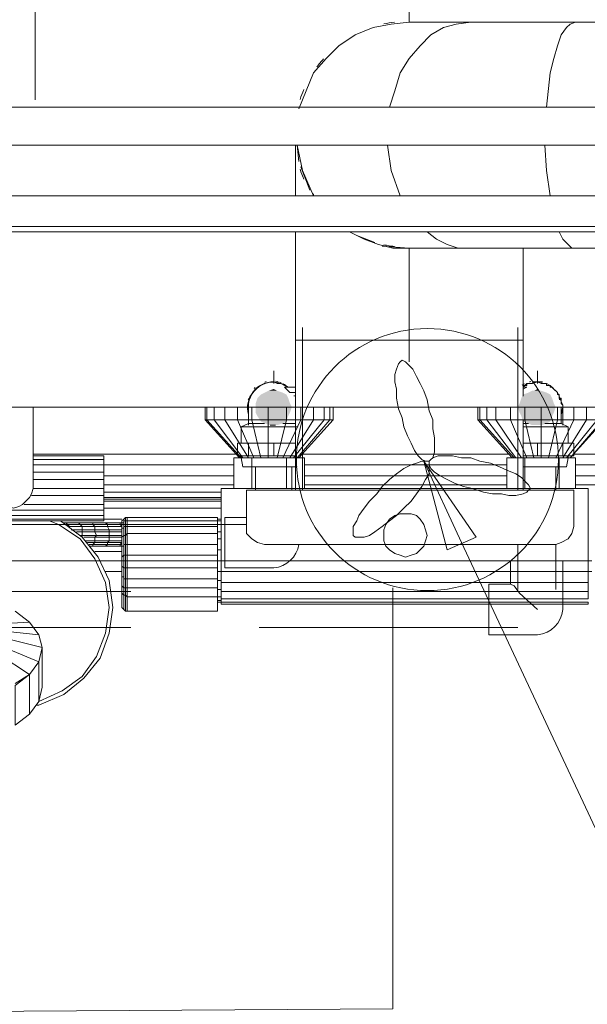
# Model space of a CAD drawing. Header units: millimetres. Extents: x 352 to 350573, y -22 to 37733.
# Tile 145 of 214: x 98352 to 98977, y 20803 to 21887. Entities that reach past the tile are written whole.
import ezdxf

# ---------------------------------------------------------------- set-up
doc = ezdxf.new("R2010")
doc.units = ezdxf.units.MM
for name, color, linetype in [('PDF _0', 1, 'Continuous'), ('PDF _PD-Motor Text', 5, 'Continuous'), ('PDF$_83$-$Floor$Plan$-$В_Этаж$02_Сводный$M-EQPM', 2, 'Continuous'), ('PDF$_83$-$Floor$Plan$-$В_Этаж$02_Сводный$M-HVAC-DUCT', 5, 'Continuous'), ('PDF$_83$-$Floor$Plan$-$В_Этаж$02_Сводный$M-HVAC-DUCT-CNTR', 5, 'Continuous'), ('PDF$_83$-$Floor$Plan$-$В_Этаж$02_Сводный$P-PIPE', 3, 'Continuous')]:
    doc.layers.add(name, color=color, linetype=linetype)
for name, color, linetype, true_color in [('PDF _Klimat', 7, 'Continuous', 0x0000dd), ('PDF _PD-Lighting', 7, 'Continuous', 0xb80000), ('PDF$_83$-$Floor$Plan$-$В_Этаж$02_Сводный$A-DETL-MBND', 7, 'Continuous', 0xdd3700), ('PDF$_83$-$Floor$Plan$-$В_Этаж$02_Сводный$M-HVAC-DUCT-ANNO', 70, 'Continuous', 0x7fff00), ('PDF$_83$-$Floor$Plan$-$В_Этаж$02_Сводный$P-PIPE-CNTR', 150, 'Continuous', 0x007fff), ('PDF$_83$new_ifc_RVT-1-В_Этаж$02_Сводный$A-WALL', 7, 'Continuous', 0xdcdcdc), ('PDF$_83$new_ifc_RVT-1-В_Этаж$02_Сводный$M-EQPM', 7, 'Continuous', 0xbababa)]:
    doc.layers.add(name, color=color, linetype=linetype, true_color=true_color)

msp = doc.modelspace()

# ---------------------------------------------------------------- linework, layer by layer
at = {"layer": 'PDF _0', "color": 5, "lineweight": 0}
msp.add_lwpolyline([(98838.7, 21311.1), (99190.8, 20559.2), (98989.9, 20559.2), (98474.7, 20559.2)], dxfattribs=at)
at = {"layer": 'PDF _Klimat', "lineweight": 0}
msp.add_lwpolyline([(98801, 21258.3, 1), (98801, 21546.7, 1)], format="xyb", close=True, dxfattribs=at)
for points in [[(98802.9, 21400.6), (98798.9, 21400.6), (98795, 21402.6), (98791, 21406.6), (98787, 21412.5), (98783, 21420.5), (98779.1, 21428.5), (98775.1, 21438.4), (98773.1, 21448.4), (98769.1, 21458.3), (98767.1, 21470.2), (98767.1, 21480.2), (98765.1, 21488.1), (98765.1, 21496.1), (98767.1, 21502.1), (98769.1, 21508), (98771.1, 21510), (98773.1, 21512), (98777.1, 21510), (98781, 21506), (98785, 21502.1), (98789, 21494.1), (98793, 21486.1), (98797, 21478.2), (98800.9, 21468.2), (98802.9, 21456.3), (98806.9, 21446.4), (98806.9, 21436.4), (98808.9, 21426.5), (98808.9, 21418.5), (98808.9, 21410.6), (98806.9, 21404.6), (98804.9, 21402.6)], [(98802.9, 21400.6), (98802.9, 21396.6), (98802.9, 21392.7), (98802.9, 21386.7), (98798.9, 21380.7), (98795, 21372.8), (98789, 21364.8), (98783, 21356.9), (98775.1, 21348.9), (98767.1, 21340.9), (98759.2, 21335), (98751.2, 21329), (98743.3, 21323), (98737.3, 21319.1), (98731.3, 21317.1), (98725.4, 21317.1), (98721.4, 21317.1), (98719.4, 21319.1), (98719.4, 21323), (98719.4, 21329), (98723.4, 21335), (98725.4, 21340.9), (98731.3, 21348.9), (98737.3, 21356.9), (98745.2, 21364.8), (98751.2, 21372.8), (98759.2, 21380.7), (98767.1, 21386.7), (98775.1, 21392.7), (98783, 21396.6), (98789, 21398.6), (98795, 21400.6), (98798.9, 21400.6)], [(98802.9, 21400.6), (98804.9, 21402.6), (98806.9, 21404.6), (98812.9, 21406.6), (98820.8, 21406.6), (98828.8, 21406.6), (98838.7, 21404.6), (98848.7, 21404.6), (98858.6, 21400.6), (98870.6, 21398.6), (98880.5, 21394.6), (98888.5, 21390.7), (98898.4, 21386.7), (98904.4, 21382.7), (98908.4, 21378.7), (98912.3, 21374.8), (98914.3, 21370.8), (98912.3, 21368.8), (98910.3, 21366.8), (98906.4, 21364.8), (98898.4, 21362.8), (98890.5, 21362.8), (98882.5, 21364.8), (98872.5, 21364.8), (98862.6, 21366.8), (98850.7, 21370.8), (98840.7, 21372.8), (98830.8, 21376.7), (98822.8, 21380.7), (98814.9, 21384.7), (98808.9, 21388.7), (98804.9, 21392.7), (98802.9, 21396.6)]]:
    msp.add_lwpolyline(points, close=True, dxfattribs=at)
at = {"layer": 'PDF _PD-Lighting', "lineweight": 0}
msp.add_lwpolyline([(95278.1, 18576), (95282.1, 20776), (98763.1, 20797.9), (98763.1, 21261.4)], dxfattribs=at)
at = {"layer": 'PDF _PD-Motor Text', "lineweight": 0}
msp.add_lwpolyline([(98822.8, 21303.1), (98797, 21400.6), (98854.6, 21317.1)], close=True, dxfattribs=at)
msp.add_lwpolyline([(98797, 21400.6), (98838.7, 21311.1)], dxfattribs=at)
at = {"layer": 'PDF$_83$-$Floor$Plan$-$В_Этаж$02_Сводный$A-DETL-MBND', "color": 220, "lineweight": 0, "true_color": 0xff00bf}
for points in [[(98604, 21460.3, -0.619515), (98647.8, 21482.2), (98643.8, 21484.2), (98639.8, 21486.1), (98635.8, 21486.1), (98631.9, 21488.1, 0.490471), (98604, 21452.3), (98604, 21460.3), (98604, 21440.4)], [(98602, 21338.9), (98578.2, 21338.9), (98578.2, 21283.3), (98631.9, 21283.3, 0.334429), (98659.7, 21309.1)]]:
    msp.add_lwpolyline(points, format="xyb", dxfattribs=at)
at = {"layer": 'PDF$_83$-$Floor$Plan$-$В_Этаж$02_Сводный$A-DETL-MBND', "color": 150, "lineweight": 0, "true_color": 0x007fff}
for points in [[(98950.1, 21440.4), (98950.1, 21460.3), (98950.1, 21462.3), (98948.1, 21464.3), (98948.1, 21466.3), (98948.1, 21468.2), (98948.1, 21470.2), (98946.1, 21470.2), (98946.1, 21472.2), (98946.1, 21474.2), (98944.2, 21474.2), (98944.2, 21476.2), (98942.2, 21478.2), (98940.2, 21480.2), (98938.2, 21482.2), (98936.2, 21482.2), (98936.2, 21484.2), (98934.2, 21484.2), (98932.2, 21484.2), (98932.2, 21486.1), (98930.2, 21486.1), (98928.2, 21486.1), (98926.3, 21486.1), (98926.3, 21488.1), (98924.3, 21488.1), (98922.3, 21488.1), (98920.3, 21488.1), (98918.3, 21488.1), (98916.3, 21486.1), (98914.3, 21486.1), (98912.3, 21486.1), (98910.3, 21486.1), (98910.3, 21484.2), (98908.4, 21484.2), (98906.4, 21484.2), (98906.4, 21482.2), (98910.3, 21486.1), (98916.3, 21486.1), (98922.3, 21488.1), (98926.3, 21486.1), (98932.2, 21486.1), (98936.2, 21484.2), (98940.2, 21480.2), (98944.2, 21476.2), (98946.1, 21472.2), (98948.1, 21466.3), (98950.1, 21462.3), (98950.1, 21456.3), (98948.1, 21452.3), (98950.1, 21460.3)], [(98942.2, 21368.8), (98942.2, 21394.6)], [(98900.4, 21309.1), (98900.4, 21259.4)], [(98942.2, 21259.4), (98942.2, 21309.1)], [(98474.7, 21257.4), (98190.3, 21257.4), (97870, 21257.4)], [(98900.4, 21257.4), (98615.9, 21257.4)], [(98922.3, 21237.5), (98902.4, 21255.4), (98896.4, 21263.4), (98892.4, 21265.3)], [(97870, 21217.6), (98190.3, 21217.6), (98474.7, 21217.6)], [(98615.9, 21217.6), (98900.4, 21217.6)]]:
    msp.add_lwpolyline(points, dxfattribs=at)
at = {"layer": 'PDF$_83$-$Floor$Plan$-$В_Этаж$02_Сводный$A-DETL-MBND', "color": 220, "lineweight": 0, "true_color": 0xff00bf}
for points in [[(98612, 21394.6), (98612, 21368.8)], [(98651.8, 21368.8), (98651.8, 21394.6)], [(98602, 21331), (98190.3, 21331), (97935.7, 21331)], [(97935.7, 21291.2), (98190.3, 21291.2), (98610, 21291.2)]]:
    msp.add_lwpolyline(points, dxfattribs=at)
at = {"layer": 'PDF$_83$-$Floor$Plan$-$В_Этаж$02_Сводный$A-DETL-MBND', "color": 150, "lineweight": 0, "true_color": 0x007fff}
msp.add_lwpolyline([(98950.1, 21237.5), (98950.1, 21291.2), (98892.4, 21291.2), (98892.4, 21265.3), (98868.6, 21265.3), (98868.6, 21209.7), (98922.3, 21209.7, 0.358765)], format="xyb", close=True, dxfattribs=at)
at = {"layer": 'PDF$_83$-$Floor$Plan$-$В_Этаж$02_Сводный$M-EQPM', "color": 5, "lineweight": 0}
for points in [[(98663.7, 21547.8), (98663.7, 21368.8)], [(98900.4, 21368.8), (98900.4, 21547.8)]]:
    msp.add_lwpolyline(points, dxfattribs=at)
at = {"layer": 'PDF$_83$-$Floor$Plan$-$В_Этаж$02_Сводный$M-EQPM', "lineweight": 0}
for points in [[(98655.7, 21482.2), (98643.8, 21482.2), (98649.8, 21476.2), (98655.7, 21476.2)], [(98906.4, 21480.2), (98910.3, 21482.2), (98906.4, 21482.2)], [(98604, 21460.3), (98604, 21442.4), (98596.1, 21438.4), (98596.1, 21420.5)], [(98956.1, 21420.5), (98956.1, 21438.4), (98948.1, 21442.4), (98948.1, 21460.3)], [(98604, 21442.4), (98621.9, 21442.4)], [(98641.8, 21442.4), (98655.7, 21442.4), (98655.7, 21444.4)], [(98906.4, 21442.4), (98912.3, 21442.4)], [(98930.2, 21442.4), (98948.1, 21442.4)], [(98596.1, 21438.4), (98657.7, 21438.4)], [(98906.4, 21438.4), (98956.1, 21438.4)], [(98655.7, 21406.6), (98631.9, 21406.6), (98604, 21406.6), (98592.1, 21406.6), (98592.1, 21420.5), (98604, 21420.5), (98631.9, 21420.5), (98655.7, 21420.5)], [(98604, 21406.6), (98604, 21420.5)], [(98631.9, 21406.6), (98631.9, 21420.5)], [(98906.4, 21420.5), (98922.3, 21420.5), (98950.1, 21420.5), (98962.1, 21420.5), (98962.1, 21406.6), (98950.1, 21406.6), (98922.3, 21406.6), (98906.4, 21406.6)], [(98922.3, 21406.6), (98922.3, 21420.5)], [(98950.1, 21420.5), (98950.1, 21406.6)], [(98596.1, 21406.6), (98596.1, 21404.6), (98598, 21394.6), (98657.7, 21394.6)], [(98596.1, 21404.6), (98655.7, 21404.6)], [(98906.4, 21394.6), (98954.1, 21394.6), (98956.1, 21404.6), (98956.1, 21406.6)], [(98906.4, 21404.6), (98956.1, 21404.6)]]:
    msp.add_lwpolyline(points, dxfattribs=at)
at = {"layer": 'PDF$_83$-$Floor$Plan$-$В_Этаж$02_Сводный$M-EQPM', "color": 5, "lineweight": 0}
msp.add_lwpolyline([(98962.1, 21329), (98962.1, 21368.8), (98602, 21368.8), (98602, 21329), (98602, 21321), (98608, 21315.1), (98614, 21311.1), (98621.9, 21309.1), (98942.2, 21309.1), (98948.1, 21311.1), (98956.1, 21315.1), (98960.1, 21321)], close=True, dxfattribs=at)
at = {"layer": 'PDF$_83$-$Floor$Plan$-$В_Этаж$02_Сводный$M-EQPM', "lineweight": 0}
for centre, radius, start, end in [((98629.9, 21462.2), 26.9, 103.7275, 107.0672), ((98629.9, 21462.2), 26.9, 74.9988, 80.3591), ((98629.9, 21462.2), 26.9, 67.7032, 71.1525), ((98629.9, 21462.2), 26.8, 55.7386, 61.9964), ((98920.4, 21462.2), 26.9, 118.004, 124.1897), ((98920.4, 21462.1), 26.9, 102.2011, 105.001), ((98920.4, 21462.2), 26.8, 73.3222, 76.6738), ((98629.9, 21462.2), 26.9, 133.325, 136.675), ((98629.9, 21462.1), 26.9, 22.3961, 24.438), ((98920.4, 21462.2), 26.9, 43.325, 46.675), ((98629.9, 21462.2), 26.8, 163.3222, 166.6738), ((98920.4, 21462.2), 26.8, 13.3262, 16.6778)]:
    msp.add_arc(centre, radius, start, end, dxfattribs=at)
at = {"layer": 'PDF$_83$-$Floor$Plan$-$В_Этаж$02_Сводный$M-HVAC-DUCT', "lineweight": 0}
for points in [[(101221.8, 21884), (101154.1, 21884), (101038.7, 21884), (100971.1, 21884), (99031.7, 21884), (99031.7, 21790.5), (99031.7, 21884), (98964.1, 21884), (98848.7, 21884), (98781, 21884), (98761.2, 21882), (98741.3, 21878), (98721.4, 21870.1), (98703.5, 21858.1), (98689.5, 21844.2), (98675.6, 21828.3), (98667.7, 21808.4), (98659.7, 21788.5)], [(98759.2, 21790.5), (98765.1, 21808.4), (98771.1, 21828.3), (98781, 21844.2), (98793, 21858.1), (98804.9, 21870.1), (98818.8, 21878), (98832.8, 21882), (98848.7, 21884)], [(98932.2, 21790.5), (98936.2, 21828.3), (98940.2, 21844.2), (98944.2, 21858.1), (98948.1, 21870.1), (98954.1, 21878), (98958.1, 21882), (98964.1, 21884)], [(98655.7, 21748.7), (98655.7, 21693)], [(98675.6, 21695), (98675.6, 21693), (98663.7, 21720.9), (98657.7, 21748.7), (98659.7, 21730.8)], [(98771.1, 21693), (98761.2, 21720.9), (98757.2, 21748.7)], [(98936.2, 21693), (98932.2, 21720.9), (98930.2, 21748.7)], [(98661.7, 21724.8), (98671.6, 21699)], [(98655.7, 21653.2), (98655.7, 21533.9), (98781, 21533.9), (98906.4, 21533.9), (98906.4, 21635.3)], [(98715.4, 21653.2), (98731.3, 21645.3), (98747.2, 21639.3), (98763.1, 21635.3), (98781, 21635.3), (98848.7, 21635.3), (98964.1, 21635.3), (99031.7, 21635.3), (99031.7, 21653.2), (99031.7, 21635.3), (100971.1, 21635.3), (101038.7, 21635.3), (101154.1, 21635.3), (101221.8, 21635.3)], [(98723.4, 21649.3), (98743.3, 21641.3)], [(98848.7, 21635.3), (98834.8, 21635.3), (98822.8, 21639.3), (98810.9, 21645.3), (98800.9, 21653.2)], [(98964.1, 21635.3), (98960.1, 21635.3), (98956.1, 21639.3), (98950.1, 21645.3), (98946.1, 21653.2)], [(98751.2, 21637.3), (98781, 21635.3)], [(98906.4, 21472.2), (98906.4, 21533.9), (98655.7, 21533.9), (98655.7, 21368.8)], [(98906.4, 21368.8), (98906.4, 21446.4)]]:
    msp.add_lwpolyline(points, dxfattribs=at)
at = {"layer": 'PDF$_83$-$Floor$Plan$-$В_Этаж$02_Сводный$M-HVAC-DUCT-ANNO', "color": 5, "lineweight": 0}
for points in [[(98764.7, 21884, 0.02347), (98753.2, 21882.1, -0.02347)], [(98686.8, 21843.8, 0.02347), (98679.4, 21834.7, -0.02347)], [(98665, 21809.8, 0.023471), (98660.9, 21798.9, -0.023471)]]:
    msp.add_lwpolyline(points, format="xyb", close=True, dxfattribs=at)
for points in [[(98661.8, 21719.5, -0.005681), (98660.9, 21722.2, 0.023471), (98665, 21711.3, -0.010189), (98663.1, 21715.9)], [(98755.9, 21638.4, -0.005512), (98753.2, 21638.9, 0.02347), (98764.7, 21637.1, -0.007046), (98761.3, 21637.5)]]:
    msp.add_lwpolyline(points, format="xyb", dxfattribs=at)
at = {"layer": 'PDF$_83$-$Floor$Plan$-$В_Этаж$02_Сводный$M-HVAC-DUCT-CNTR', "lineweight": 0}
msp.add_lwpolyline([(98781, 21909.8), (98781, 21884)], close=True, dxfattribs=at)
msp.add_lwpolyline([(98781, 21510), (98781, 21635.3)], dxfattribs=at)
at = {"layer": 'PDF$_83$-$Floor$Plan$-$В_Этаж$02_Сводный$P-PIPE', "color": 150, "lineweight": 0, "true_color": 0x007fff}
for points in [[(101008.9, 21790.5), (98212.1, 21790.5)], [(98212.1, 21748.7), (101008.9, 21748.7)]]:
    msp.add_lwpolyline(points, dxfattribs=at)
at = {"layer": 'PDF$_83$-$Floor$Plan$-$В_Этаж$02_Сводный$P-PIPE', "color": 220, "lineweight": 0, "true_color": 0xff00bf}
for points in [[(101008.9, 21693), (98212.1, 21693)], [(98212.1, 21653.2), (101008.9, 21653.2)]]:
    msp.add_lwpolyline(points, dxfattribs=at)
at = {"layer": 'PDF$_83$-$Floor$Plan$-$В_Этаж$02_Сводный$P-PIPE', "lineweight": 0}
for points in [[(98651.8, 21460.3), (98612, 21460.3), (98651.8, 21460.3)], [(98942.2, 21460.3), (98900.4, 21460.3), (98942.2, 21460.3)], [(98633.8, 21440.4), (98627.9, 21440.4), (98633.8, 21440.4)]]:
    msp.add_lwpolyline(points, dxfattribs=at)
at = {"layer": 'PDF$_83$-$Floor$Plan$-$В_Этаж$02_Сводный$P-PIPE', "transparency": 33554559}
for points in [[(98617.9, 21474.2), (98647.8, 21470.2), (98614, 21470.2)], [(98621.9, 21476.2), (98645.8, 21474.2), (98617.9, 21474.2)], [(98645.8, 21474.2), (98617.9, 21474.2), (98647.8, 21470.2)], [(98625.9, 21478.2), (98641.8, 21476.2), (98621.9, 21476.2)], [(98641.8, 21476.2), (98621.9, 21476.2), (98645.8, 21474.2)], [(98631.9, 21480.2), (98635.8, 21478.2), (98625.9, 21478.2)], [(98635.8, 21478.2), (98625.9, 21478.2), (98641.8, 21476.2)], [(98906.4, 21474.2), (98938.2, 21470.2), (98904.4, 21470.2)], [(98912.3, 21476.2), (98936.2, 21474.2), (98906.4, 21474.2)], [(98936.2, 21474.2), (98906.4, 21474.2), (98938.2, 21470.2)], [(98916.3, 21478.2), (98932.2, 21476.2), (98912.3, 21476.2)], [(98932.2, 21476.2), (98912.3, 21476.2), (98936.2, 21474.2)], [(98918.3, 21478.2), (98926.3, 21478.2), (98916.3, 21478.2)], [(98926.3, 21478.2), (98916.3, 21478.2), (98932.2, 21476.2)], [(98922.3, 21480.2), (98924.3, 21478.2), (98918.3, 21478.2)], [(98924.3, 21478.2), (98918.3, 21478.2), (98926.3, 21478.2)], [(98614, 21470.2), (98649.8, 21464.3), (98612, 21464.3)], [(98649.8, 21464.3), (98612, 21464.3), (98651.8, 21460.3)], [(98612, 21464.3), (98651.8, 21460.3), (98612, 21460.3)], [(98647.8, 21470.2), (98614, 21470.2), (98649.8, 21464.3)], [(98902.4, 21464.3), (98942.2, 21460.3), (98900.4, 21460.3)], [(98904.4, 21470.2), (98940.2, 21464.3), (98902.4, 21464.3)], [(98940.2, 21464.3), (98902.4, 21464.3), (98942.2, 21460.3)], [(98938.2, 21470.2), (98904.4, 21470.2), (98940.2, 21464.3)], [(98612, 21460.3), (98651.8, 21460.3), (98651.8, 21460.3)], [(98651.8, 21460.3), (98612, 21460.3), (98649.8, 21454.3)], [(98612, 21460.3), (98649.8, 21454.3), (98612, 21454.3)], [(98649.8, 21454.3), (98612, 21454.3), (98647.8, 21450.3)], [(98612, 21454.3), (98647.8, 21450.3), (98614, 21450.3)], [(98647.8, 21450.3), (98614, 21450.3), (98645.8, 21444.4)], [(98614, 21450.3), (98645.8, 21444.4), (98617.9, 21444.4)], [(98900.4, 21460.3), (98942.2, 21460.3), (98942.2, 21460.3)], [(98942.2, 21460.3), (98900.4, 21460.3), (98940.2, 21454.3)], [(98900.4, 21460.3), (98940.2, 21454.3), (98902.4, 21454.3)], [(98940.2, 21454.3), (98902.4, 21454.3), (98938.2, 21450.3)], [(98902.4, 21454.3), (98938.2, 21450.3), (98904.4, 21450.3)], [(98938.2, 21450.3), (98904.4, 21450.3), (98936.2, 21444.4)], [(98904.4, 21450.3), (98936.2, 21444.4), (98906.4, 21444.4)], [(98645.8, 21444.4), (98617.9, 21444.4), (98641.8, 21442.4)], [(98617.9, 21444.4), (98641.8, 21442.4), (98621.9, 21442.4)], [(98641.8, 21442.4), (98621.9, 21442.4), (98635.8, 21440.4)], [(98621.9, 21442.4), (98635.8, 21440.4), (98627.9, 21440.4)], [(98635.8, 21440.4), (98633.8, 21440.4), (98627.9, 21440.4)], [(98627.9, 21440.4), (98633.8, 21440.4), (98631.9, 21440.4)], [(98936.2, 21444.4), (98906.4, 21444.4), (98932.2, 21442.4)], [(98906.4, 21444.4), (98932.2, 21442.4), (98912.3, 21442.4)], [(98912.3, 21442.4), (98916.3, 21440.4), (98926.3, 21440.4)], [(98912.3, 21442.4), (98932.2, 21442.4), (98926.3, 21440.4)], [(98916.3, 21440.4), (98926.3, 21440.4), (98922.3, 21440.4)]]:
    msp.add_solid(points, dxfattribs=at)
at = {"layer": 'PDF$_83$-$Floor$Plan$-$В_Этаж$02_Сводный$P-PIPE-CNTR', "color": 22, "lineweight": 0, "true_color": 0xdd3700}
msp.add_lwpolyline([(98369.3, 21798.4), (98369.3, 21895.9)], dxfattribs=at)
at = {"layer": 'PDF$_83$-$Floor$Plan$-$В_Этаж$02_Сводный$P-PIPE-CNTR', "color": 220, "lineweight": 0, "true_color": 0xff00bf}
for points in [[(98631.9, 21486.1), (98631.9, 21500.1)], [(98592.1, 21460.3), (98604, 21460.3)]]:
    msp.add_lwpolyline(points, dxfattribs=at)
at = {"layer": 'PDF$_83$-$Floor$Plan$-$В_Этаж$02_Сводный$P-PIPE-CNTR', "lineweight": 0}
for points in [[(98922.3, 21486.1), (98922.3, 21500.1)], [(98948.1, 21460.3), (98962.1, 21460.3)]]:
    msp.add_lwpolyline(points, dxfattribs=at)
at = {"layer": 'PDF$_83$new_ifc_RVT-1-В_Этаж$02_Сводный$A-WALL', "lineweight": 0}
msp.add_lwpolyline([(98367.3, 21460.3), (99576.7, 21460.3), (99576.7, 21659.2), (97975.4, 21659.2), (97975.4, 21460.3)], dxfattribs=at)
at = {"layer": 'PDF$_83$new_ifc_RVT-1-В_Этаж$02_Сводный$M-EQPM', "lineweight": 0}
for points in [[(98367.3, 21370.8), (98365.3, 21364.8), (98363.3, 21360.8), (98359.3, 21356.9), (98355.4, 21352.9), (98351.4, 21350.9), (98345.4, 21348.9), (98339.5, 21350.9), (98333.5, 21352.9), (98329.5, 21356.9), (98325.5, 21360.8), (98323.5, 21364.8), (98323.5, 21370.8), (98323.5, 21460.3), (98367.3, 21460.3)], [(98958.1, 21404.6), (98993.9, 21446.4), (98995.9, 21446.4)], [(98753.2, 21313.1), (98753.2, 21319.1), (98753.2, 21325), (98755.2, 21331), (98759.2, 21337), (98765.1, 21340.9), (98771.1, 21342.9), (98777.1, 21342.9), (98783, 21342.9), (98789, 21340.9), (98793, 21337), (98797, 21331), (98798.9, 21325), (98800.9, 21319.1), (98798.9, 21313.1), (98797, 21307.1), (98793, 21303.1), (98789, 21299.2), (98783, 21297.2), (98777.1, 21295.2), (98771.1, 21297.2), (98765.1, 21299.2), (98759.2, 21303.1), (98755.2, 21307.1)], [(98417, 21333), (98401.1, 21333), (98403.1, 21333)], [(98446.9, 21333), (98431, 21333), (98432.9, 21333)], [(98462.8, 21333), (98446.9, 21333)], [(98466.8, 21335), (98466.8, 21333), (98466.8, 21337)], [(98570.2, 21335), (98470.7, 21335), (98470.7, 21338.9), (98570.2, 21338.9)], [(98464.8, 21307.1), (98462.8, 21307.1)], [(98446.9, 21279.3), (98464.8, 21279.3)], [(98470.7, 21235.5), (98470.7, 21251.4), (98470.7, 21261.4), (98468.7, 21261.4), (98468.7, 21271.3), (98470.7, 21271.3), (98470.7, 21261.4), (98470.7, 21251.4), (98570.2, 21251.4), (98570.2, 21235.5)], [(98464.8, 21255.4), (98464.8, 21263.4), (98464.8, 21255.4), (98464.8, 21239.5), (98466.8, 21237.5), (98466.8, 21253.4)], [(98470.7, 21235.5), (98468.7, 21235.5), (98468.7, 21253.4), (98466.8, 21253.4), (98466.8, 21261.4), (98468.7, 21261.4), (98468.7, 21253.4), (98470.7, 21251.4)], [(98363.3, 21223.6), (98373.3, 21209.7)], [(98363.3, 21165.9), (98347.4, 21154)]]:
    msp.add_lwpolyline(points, close=True, dxfattribs=at)
for points in [[(98558.3, 21460.3), (98558.3, 21446.4), (98556.3, 21446.4), (98594.1, 21404.6)], [(98556.3, 21460.3), (98556.3, 21446.4)], [(98566.2, 21460.3), (98566.2, 21446.4), (98558.3, 21446.4), (98596.1, 21404.6)], [(98578.2, 21460.3), (98578.2, 21446.4), (98566.2, 21446.4), (98598, 21404.6)], [(98592.1, 21460.3), (98592.1, 21446.4), (98578.2, 21446.4), (98604, 21404.6)], [(98608, 21460.3), (98608, 21446.4), (98592.1, 21446.4), (98610, 21404.6)], [(98625.9, 21460.3), (98625.9, 21446.4), (98608, 21446.4), (98617.9, 21404.6)], [(98645.8, 21460.3), (98645.8, 21446.4), (98625.9, 21446.4), (98625.9, 21404.6)], [(98661.7, 21460.3), (98661.7, 21446.4), (98645.8, 21446.4), (98635.8, 21404.6)], [(98675.6, 21460.3), (98675.6, 21446.4), (98661.7, 21446.4), (98641.8, 21404.6)], [(98687.6, 21460.3), (98687.6, 21446.4), (98675.6, 21446.4), (98649.8, 21404.6)], [(98693.5, 21460.3), (98693.5, 21446.4), (98687.6, 21446.4), (98653.7, 21404.6)], [(98697.5, 21446.4), (98697.5, 21460.3)], [(98856.6, 21460.3), (98856.6, 21446.4)], [(98898.4, 21404.6), (98866.6, 21446.4), (98858.6, 21446.4), (98858.6, 21460.3)], [(98904.4, 21404.6), (98876.5, 21446.4), (98866.6, 21446.4), (98866.6, 21460.3)], [(98892.4, 21460.3), (98892.4, 21446.4), (98876.5, 21446.4), (98876.5, 21460.3)], [(98908.4, 21460.3), (98908.4, 21446.4), (98892.4, 21446.4), (98910.3, 21404.6)], [(98926.3, 21460.3), (98926.3, 21446.4), (98908.4, 21446.4), (98918.3, 21404.6)], [(98944.2, 21460.3), (98944.2, 21446.4), (98926.3, 21446.4), (98926.3, 21404.6)], [(98962.1, 21460.3), (98962.1, 21446.4), (98944.2, 21446.4), (98934.2, 21404.6)], [(98976, 21460.3), (98976, 21446.4), (98962.1, 21446.4), (98942.2, 21404.6)], [(98987.9, 21460.3), (98987.9, 21446.4), (98976, 21446.4), (98950.1, 21404.6)], [(98993.9, 21460.3), (98993.9, 21446.4), (98987.9, 21446.4), (98954.1, 21404.6)], [(98659.7, 21404.6), (98697.5, 21446.4), (98693.5, 21446.4), (98657.7, 21404.6)], [(98896.4, 21404.6), (98858.6, 21446.4), (98856.6, 21446.4), (98894.4, 21404.6)], [(98367.3, 21408.6), (98590.1, 21408.6)], [(98661.7, 21408.6), (98890.5, 21408.6)], [(98962.1, 21408.6), (99346, 21408.6), (99385.8, 21404.6), (99431.5, 21384.7), (99471.3, 21354.9), (99501.1, 21315.1), (99521, 21269.3), (99527, 21227.6), (99527, 20805.9)], [(98964.1, 21396.6), (99344, 21396.6), (99346, 21408.6)], [(98444.9, 21406.6), (98367.3, 21406.6), (98444.9, 21406.6), (98444.9, 21402.6), (98444.9, 21396.6), (98444.9, 21388.7), (98444.9, 21380.7), (98444.9, 21370.8), (98444.9, 21362.8), (98444.9, 21352.9)], [(98444.9, 21402.6), (98367.3, 21402.6)], [(98367.3, 21396.6), (98444.9, 21396.6), (98588.1, 21396.6)], [(98444.9, 21406.6), (98444.9, 21406.6)], [(98588.1, 21370.8), (98588.1, 21404.6), (98608, 21404.6), (98645.8, 21404.6)], [(98608, 21404.6), (98608, 21370.8)], [(98665.7, 21370.8), (98665.7, 21404.6), (98645.8, 21404.6), (98645.8, 21370.8)], [(98665.7, 21396.6), (98888.5, 21396.6)], [(98908.4, 21370.8), (98908.4, 21404.6), (98888.5, 21404.6), (98888.5, 21370.8)], [(98946.1, 21370.8), (98946.1, 21404.6), (98908.4, 21404.6)], [(98946.1, 21404.6), (98964.1, 21404.6), (98964.1, 21370.8)], [(98964.1, 21384.7), (99344, 21384.7), (99344, 21396.6), (99381.8, 21390.7), (99385.8, 21404.6)], [(98367.3, 21388.7), (98444.9, 21388.7)], [(98964.1, 21374.8), (99342, 21374.8), (99344, 21384.7), (99379.8, 21380.7), (99381.8, 21390.7), (99425.5, 21372.8), (99431.5, 21384.7)], [(98367.3, 21380.7), (98444.9, 21380.7)], [(98444.9, 21384.7), (98588.1, 21384.7)], [(98444.9, 21374.8), (98588.1, 21374.8)], [(98665.7, 21384.7), (98888.5, 21384.7)], [(98665.7, 21374.8), (98888.5, 21374.8)], [(98367.3, 21370.8), (98444.9, 21370.8)], [(98444.9, 21366.8), (98574.2, 21366.8)], [(98570.2, 21291.2), (98574.2, 21291.2), (98574.2, 21370.8), (98978, 21370.8), (98978, 21291.2), (98978, 21279.3), (98978, 21267.3), (98978, 21257.4), (98978, 21249.4), (98574.2, 21249.4)], [(98444.9, 21346.9), (98444.9, 21352.9), (98357.4, 21352.9)], [(98444.9, 21362.8), (98365.3, 21362.8)], [(98574.2, 21360.8), (98444.9, 21360.8)], [(98574.2, 21358.8), (98444.9, 21358.8)], [(98444.9, 21356.9), (98574.2, 21356.9)], [(98444.9, 21340.9), (98444.9, 21346.9), (98297.7, 21346.9)], [(98444.9, 21348.9), (98574.2, 21348.9)], [(98464.8, 21337), (98444.9, 21337), (98444.9, 21340.9), (98297.7, 21340.9)], [(98297.7, 21337), (98444.9, 21337), (98444.9, 21335), (98297.7, 21335)], [(98347.4, 21155.9), (98363.3, 21165.9), (98373.3, 21179.8), (98377.2, 21195.7), (98373.3, 21209.7), (98377.2, 21195.7), (98373.3, 21209.7), (98377.2, 21195.7), (98373.3, 21179.8), (98377.2, 21195.7), (98377.2, 21152), (98373.3, 21136.1), (98399.1, 21148), (98421, 21163.9), (98436.9, 21185.8), (98446.9, 21211.6), (98450.8, 21239.5), (98446.9, 21267.3), (98434.9, 21293.2), (98419, 21315.1), (98395.1, 21331), (98385.2, 21335)], [(98419, 21319.1), (98421, 21319.1), (98421, 21317.1), (98397.1, 21335)], [(98397.1, 21335), (98397.1, 21335)], [(98417, 21333), (98419, 21331), (98432.9, 21331), (98434.9, 21329), (98421, 21329), (98419, 21331), (98405.1, 21331), (98403.1, 21333), (98401.1, 21333)], [(98401.1, 21333), (98401.1, 21333)], [(98403.1, 21331), (98405.1, 21331), (98407.1, 21329), (98421, 21329), (98421, 21325), (98434.9, 21325), (98434.9, 21323), (98450.8, 21323), (98450.8, 21319.1), (98464.8, 21319.1)], [(98431, 21333), (98417, 21333), (98432.9, 21333), (98432.9, 21331), (98448.9, 21331), (98448.9, 21329), (98464.8, 21329)], [(98417, 21333), (98417, 21333)], [(98462.8, 21333), (98462.8, 21331), (98464.8, 21331), (98464.8, 21325), (98450.8, 21325), (98448.9, 21329), (98434.9, 21329), (98434.9, 21325), (98450.8, 21325), (98450.8, 21323), (98464.8, 21323)], [(98446.9, 21333), (98446.9, 21333)], [(98446.9, 21333), (98448.9, 21331), (98462.8, 21331), (98464.8, 21329), (98464.8, 21327), (98466.8, 21327), (98466.8, 21319.1), (98466.8, 21309.1), (98468.7, 21309.1), (98468.7, 21297.2), (98470.7, 21297.2), (98470.7, 21283.3), (98468.7, 21283.3), (98468.7, 21271.3), (98466.8, 21271.3), (98466.8, 21261.4), (98466.8, 21273.3), (98464.8, 21273.3), (98464.8, 21263.4), (98466.8, 21261.4), (98466.8, 21253.4), (98466.8, 21237.5), (98468.7, 21235.5)], [(98468.7, 21338.9), (98466.8, 21337), (98464.8, 21335), (98464.8, 21333), (98462.8, 21333), (98464.8, 21333), (98464.8, 21335), (98464.8, 21333), (98466.8, 21333), (98466.8, 21327), (98466.8, 21329), (98466.8, 21319.1), (98468.7, 21319.1), (98468.7, 21309.1), (98470.7, 21309.1), (98470.7, 21297.2), (98470.7, 21283.3), (98470.7, 21271.3), (98470.7, 21261.4), (98570.2, 21261.4)], [(98462.8, 21333), (98462.8, 21333)], [(98464.8, 21331), (98464.8, 21333), (98464.8, 21331), (98464.8, 21333), (98464.8, 21331), (98464.8, 21333), (98464.8, 21327)], [(98464.8, 21333), (98464.8, 21333)], [(98464.8, 21331), (98464.8, 21331)], [(98464.8, 21331), (98464.8, 21331)], [(98466.8, 21337), (98466.8, 21337)], [(98570.2, 21309.1), (98470.7, 21309.1), (98470.7, 21321), (98468.7, 21319.1), (98468.7, 21329), (98468.7, 21335), (98466.8, 21335), (98466.8, 21329), (98468.7, 21329), (98470.7, 21329), (98470.7, 21321), (98470.7, 21309.1), (98470.7, 21297.2), (98570.2, 21297.2), (98570.2, 21309.1), (98570.2, 21321), (98570.2, 21329), (98570.2, 21335), (98574.2, 21335)], [(98570.2, 21321), (98470.7, 21321), (98470.7, 21329), (98470.7, 21335), (98468.7, 21335), (98468.7, 21338.9), (98470.7, 21338.9), (98470.7, 21335), (98470.7, 21329), (98570.2, 21329)], [(98470.7, 21338.9), (98470.7, 21338.9)], [(98470.7, 21335), (98470.7, 21335)], [(98570.2, 21337), (98574.2, 21337)], [(98570.2, 21331), (98574.2, 21331)], [(98409.1, 21325), (98421, 21325), (98421, 21323), (98434.9, 21323), (98436.9, 21319.1), (98450.8, 21319.1), (98450.8, 21317.1), (98464.8, 21317.1), (98464.8, 21327), (98464.8, 21325), (98464.8, 21317.1), (98464.8, 21307.1), (98464.8, 21295.2), (98464.8, 21285.2)], [(98415, 21323), (98421, 21323), (98421, 21319.1), (98436.9, 21319.1), (98434.9, 21317.1), (98450.8, 21317.1), (98450.8, 21313.1), (98464.8, 21313.1), (98464.8, 21311.1), (98462.8, 21309.1), (98464.8, 21309.1)], [(98464.8, 21325), (98464.8, 21325)], [(98464.8, 21325), (98464.8, 21325)], [(98470.7, 21329), (98470.7, 21329)], [(98470.7, 21321), (98470.7, 21321)], [(98570.2, 21323), (98574.2, 21323)], [(98421, 21317.1), (98438.9, 21295.2), (98450.8, 21269.3), (98454.8, 21239.5), (98450.8, 21211.6), (98440.9, 21183.8), (98423, 21161.9), (98401.1, 21144), (98373.3, 21132.1), (98371.3, 21132.1)], [(98423, 21317.1), (98434.9, 21317.1), (98434.9, 21313.1), (98450.8, 21313.1), (98448.9, 21311.1), (98464.8, 21311.1)], [(98429, 21309.1), (98432.9, 21309.1), (98432.9, 21307.1), (98446.9, 21307.1), (98462.8, 21307.1), (98462.8, 21309.1), (98448.9, 21309.1), (98448.9, 21311.1), (98434.9, 21311.1), (98434.9, 21313.1), (98425, 21313.1)], [(98427, 21311.1), (98434.9, 21311.1), (98432.9, 21309.1), (98448.9, 21309.1), (98446.9, 21307.1), (98462.8, 21307.1)], [(98464.8, 21307.1), (98464.8, 21295.2), (98466.8, 21297.2), (98466.8, 21307.1), (98464.8, 21307.1), (98464.8, 21317.1), (98466.8, 21319.1), (98466.8, 21307.1), (98466.8, 21309.1), (98466.8, 21297.2), (98468.7, 21297.2), (98468.7, 21283.3), (98466.8, 21283.3), (98466.8, 21271.3), (98466.8, 21273.3), (98466.8, 21283.3), (98466.8, 21297.2)], [(98464.8, 21317.1), (98464.8, 21317.1)], [(98466.8, 21319.1), (98466.8, 21319.1)], [(98570.2, 21315.1), (98574.2, 21315.1)], [(98429, 21307.1), (98432.9, 21307.1), (98431, 21307.1), (98446.9, 21307.1)], [(98431, 21307.1), (98431, 21307.1)], [(98464.8, 21301.2), (98434.9, 21301.2)], [(98446.9, 21307.1), (98446.9, 21307.1)], [(98462.8, 21307.1), (98462.8, 21307.1)], [(98464.8, 21307.1), (98464.8, 21307.1)], [(98470.7, 21309.1), (98470.7, 21309.1)], [(98570.2, 21303.1), (98574.2, 21303.1)], [(98464.8, 21285.2), (98464.8, 21273.3), (98464.8, 21285.2), (98464.8, 21295.2)], [(98464.8, 21295.2), (98464.8, 21295.2)], [(98466.8, 21297.2), (98466.8, 21297.2)], [(98466.8, 21297.2), (98466.8, 21283.3)], [(98470.7, 21297.2), (98470.7, 21297.2)], [(98570.2, 21297.2), (98570.2, 21283.3), (98570.2, 21271.3), (98570.2, 21261.4), (98570.2, 21251.4), (98574.2, 21251.4)], [(98982, 21279.3), (98978, 21279.3), (98574.2, 21279.3), (98574.2, 21291.2), (98978, 21291.2), (98982, 21291.2)], [(98466.8, 21283.3), (98464.8, 21285.2)], [(98464.8, 21285.2), (98464.8, 21285.2)], [(98466.8, 21283.3), (98466.8, 21283.3)], [(98570.2, 21283.3), (98470.7, 21283.3), (98470.7, 21271.3), (98570.2, 21271.3)], [(98470.7, 21283.3), (98470.7, 21283.3)], [(98570.2, 21279.3), (98574.2, 21279.3), (98574.2, 21267.3), (98574.2, 21257.4), (98978, 21257.4)], [(98464.8, 21273.3), (98464.8, 21273.3)], [(98464.8, 21273.3), (98464.8, 21263.4)], [(98470.7, 21271.3), (98470.7, 21271.3)], [(98570.2, 21269.3), (98574.2, 21269.3)], [(98978, 21267.3), (98574.2, 21267.3)], [(98464.8, 21263.4), (98464.8, 21263.4)], [(98464.8, 21255.4), (98464.8, 21257.4), (98464.8, 21255.4), (98464.8, 21241.5), (98464.8, 21239.5)], [(98464.8, 21255.4), (98464.8, 21255.4)], [(98466.8, 21261.4), (98466.8, 21261.4)], [(98470.7, 21261.4), (98470.7, 21261.4)], [(98570.2, 21259.4), (98574.2, 21259.4)], [(98570.2, 21245.5), (98574.2, 21245.5), (98574.2, 21243.5), (98978, 21243.5), (98978, 21245.5), (98574.2, 21245.5), (98574.2, 21249.4), (98574.2, 21257.4)], [(98466.8, 21253.4), (98466.8, 21253.4)], [(98470.7, 21251.4), (98470.7, 21251.4)], [(98570.2, 21247.4), (98574.2, 21247.4)], [(98347.4, 21235.5), (98363.3, 21223.6), (98347.4, 21235.5)], [(98464.8, 21241.5), (98464.8, 21241.5)], [(98466.8, 21237.5), (98466.8, 21237.5)], [(98470.7, 21235.5), (98470.7, 21235.5)], [(98329.5, 21221.6), (98363.3, 21223.6), (98329.5, 21221.6)], [(98363.3, 21223.6), (98363.3, 21223.6)], [(98363.3, 21223.6), (98363.3, 21223.6)], [(98363.3, 21223.6), (98363.3, 21223.6)], [(98363.3, 21223.6), (98363.3, 21223.6)], [(98335.5, 21213.6), (98373.3, 21209.7), (98335.5, 21213.6)], [(98337.5, 21205.7), (98377.2, 21195.7), (98337.5, 21205.7)], [(98373.3, 21209.7), (98373.3, 21209.7)], [(98335.5, 21195.7), (98373.3, 21179.8), (98335.5, 21195.7)], [(98347.4, 21154), (98363.3, 21165.9), (98373.3, 21179.8), (98363.3, 21165.9), (98373.3, 21179.8), (98373.3, 21136.1), (98373.3, 21179.8), (98377.2, 21195.7), (98377.2, 21152), (98373.3, 21136.1), (98363.3, 21122.1), (98347.4, 21110.2)], [(98377.2, 21195.7), (98377.2, 21195.7)], [(98329.5, 21187.8), (98363.3, 21165.9), (98329.5, 21187.8)], [(98373.3, 21179.8), (98373.3, 21179.8)], [(98347.4, 21155.9), (98363.3, 21165.9), (98347.4, 21154), (98347.4, 21110.2), (98363.3, 21122.1), (98363.3, 21165.9), (98363.3, 21122.1), (98373.3, 21136.1)], [(98363.3, 21165.9), (98363.3, 21165.9)], [(98363.3, 21165.9), (98363.3, 21165.9)], [(98363.3, 21165.9), (98363.3, 21165.9)]]:
    msp.add_lwpolyline(points, dxfattribs=at)

doc.saveas('drawing.dxf')
